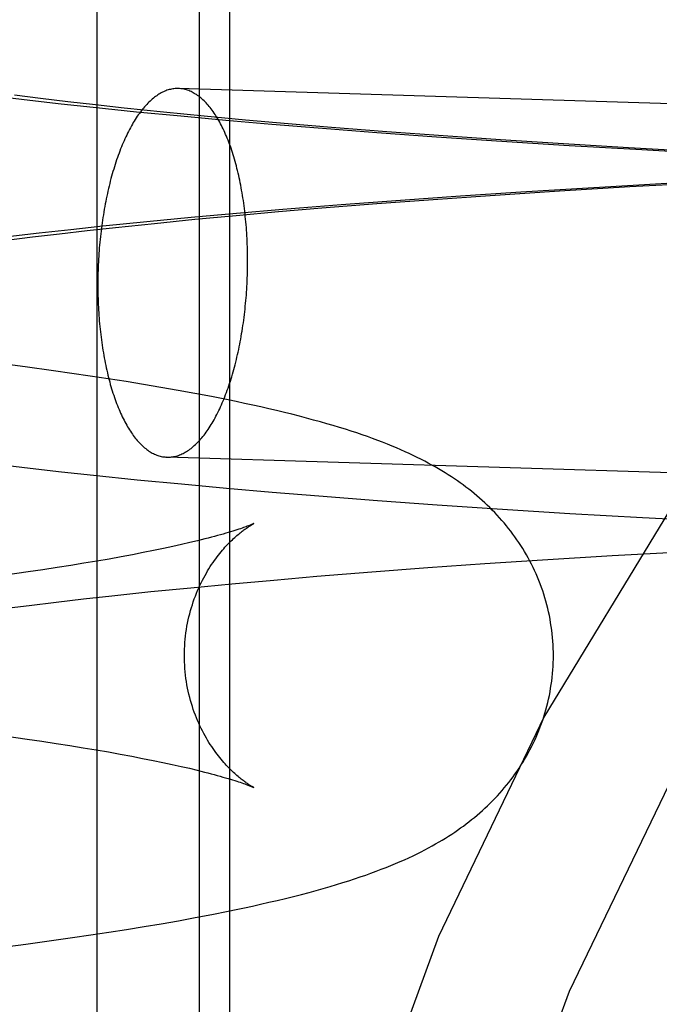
# Model space of a CAD drawing. Header units: inches. Extents: x 0 to 214, y 0 to 139.
# Tile 33 of 147: x 65.7068 to 65.7744, y 67.815 to 67.9192. Entities that reach past the tile are written whole.
import ezdxf

# ---------------------------------------------------------------- set-up
doc = ezdxf.new("R2010")
doc.units = ezdxf.units.IN
doc.header["$LTSCALE"] = 11.786071
doc.header["$MEASUREMENT"] = 0
doc.linetypes.add('HIDDEN', pattern=[0.2, 0.1, -0.1])
doc.layers.add('DEFAULT_2', color=8, linetype='HIDDEN')

msp = doc.modelspace()

# ---------------------------------------------------------------- linework, layer by layer
at = {"layer": 'DEFAULT_2', "color": 8, "linetype": 'HIDDEN'}
for p, q in [((65.71496, 67.92083), (65.71496, 67.76458)), ((65.72577, 67.92083), (65.72577, 67.76458)), ((65.72897, 67.92083), (65.72897, 67.76458)), ((65.70902, 67.91082), (65.70624, 67.91116)), ((65.93106, 67.90543), (65.72358, 67.91188)), ((65.70461, 67.91103), (65.70787, 67.91065)), ((65.70787, 67.91065), (65.71119, 67.91027)), ((65.71188, 67.91048), (65.70902, 67.91082)), ((65.71119, 67.91027), (65.71457, 67.90991)), ((65.71483, 67.91014), (65.71188, 67.91048)), ((65.71786, 67.90981), (65.71483, 67.91014)), ((65.71457, 67.90991), (65.71916, 67.90943)), ((65.72201, 67.90938), (65.71786, 67.90981)), ((65.71916, 67.90943), (65.72384, 67.90898)), ((65.72629, 67.90896), (65.72201, 67.90938)), ((65.72384, 67.90898), (65.7286, 67.90854)), ((65.73068, 67.90855), (65.72629, 67.90896)), ((65.7286, 67.90854), (65.73344, 67.90812)), ((65.73518, 67.90815), (65.73068, 67.90855)), ((65.73344, 67.90812), (65.73834, 67.90772)), ((65.73976, 67.90777), (65.73518, 67.90815)), ((65.73834, 67.90772), (65.74456, 67.90724)), ((65.74561, 67.90731), (65.73976, 67.90777)), ((65.74456, 67.90724), (65.75085, 67.90678)), ((65.75157, 67.90686), (65.74561, 67.90731)), ((65.75085, 67.90678), (65.75719, 67.90635)), ((65.75762, 67.90645), (65.75157, 67.90686)), ((65.75719, 67.90635), (65.76486, 67.90587)), ((65.76373, 67.90605), (65.75762, 67.90645)), ((65.77113, 67.9056), (65.76373, 67.90605)), ((65.76486, 67.90587), (65.77256, 67.90542)), ((65.77857, 67.90519), (65.77113, 67.9056)), ((65.77256, 67.90542), (65.78025, 67.90501)), ((65.77519, 67.90182), (65.76747, 67.90139)), ((65.77128, 67.90151), (65.77872, 67.90192)), ((65.75977, 67.90092), (65.75338, 67.9005)), ((65.75654, 67.90058), (65.76387, 67.90106)), ((65.76747, 67.90139), (65.75977, 67.90092)), ((65.76387, 67.90106), (65.77128, 67.90151)), ((65.73873, 67.89925), (65.74456, 67.89972)), ((65.74705, 67.90005), (65.74078, 67.89958)), ((65.74456, 67.89972), (65.7505, 67.90016)), ((65.75338, 67.9005), (65.74705, 67.90005)), ((65.7505, 67.90016), (65.75654, 67.90058)), ((65.72973, 67.89866), (65.72494, 67.89823)), ((65.72968, 67.89846), (65.73416, 67.89886)), ((65.7346, 67.89908), (65.72973, 67.89866)), ((65.73416, 67.89886), (65.73873, 67.89925)), ((65.74078, 67.89958), (65.7346, 67.89908)), ((65.72023, 67.89777), (65.7156, 67.89731)), ((65.71694, 67.89719), (65.72106, 67.89762)), ((65.72494, 67.89823), (65.72023, 67.89777)), ((65.72106, 67.89762), (65.72532, 67.89805)), ((65.72532, 67.89805), (65.72968, 67.89846)), ((65.70885, 67.89657), (65.70556, 67.89619)), ((65.70816, 67.89618), (65.711, 67.89652)), ((65.7122, 67.89694), (65.70885, 67.89657)), ((65.711, 67.89652), (65.71393, 67.89686)), ((65.7156, 67.89731), (65.7122, 67.89694)), ((65.71393, 67.89686), (65.71694, 67.89719)), ((65.70541, 67.89583), (65.70816, 67.89618)), ((65.70737, 67.88244), (65.70432, 67.88284)), ((65.71036, 67.88204), (65.70737, 67.88244)), ((65.71232, 67.88176), (65.71036, 67.88204)), ((65.71426, 67.88148), (65.71232, 67.88176)), ((65.71617, 67.88119), (65.71426, 67.88148)), ((65.71805, 67.88089), (65.71617, 67.88119)), ((65.7199, 67.88059), (65.71805, 67.88089)), ((65.72173, 67.88028), (65.7199, 67.88059)), ((65.72354, 67.87996), (65.72173, 67.88028)), ((65.72532, 67.87964), (65.72354, 67.87996)), ((65.72708, 67.8793), (65.72532, 67.87964)), ((65.92985, 67.86645), (65.72237, 67.8729)), ((65.70465, 67.87212), (65.70792, 67.87174)), ((65.70792, 67.87174), (65.71124, 67.87136)), ((65.71124, 67.87136), (65.71462, 67.871)), ((65.71462, 67.871), (65.71921, 67.87052)), ((65.71921, 67.87052), (65.72389, 67.87007)), ((65.72389, 67.87007), (65.72866, 67.86963)), ((65.72866, 67.86963), (65.7335, 67.86921)), ((65.7335, 67.86921), (65.73841, 67.86881)), ((65.73841, 67.86881), (65.74462, 67.86833)), ((65.74462, 67.86833), (65.75092, 67.86787)), ((65.75092, 67.86787), (65.75727, 67.86744)), ((65.75727, 67.86744), (65.76494, 67.86696)), ((65.76494, 67.86696), (65.77264, 67.86651)), ((65.77264, 67.86651), (65.78033, 67.86611)), ((65.722, 67.86324), (65.72096, 67.86302)), ((65.72299, 67.86345), (65.722, 67.86324)), ((65.72392, 67.86366), (65.72299, 67.86345)), ((65.72479, 67.86386), (65.72392, 67.86366)), ((65.72561, 67.86406), (65.72479, 67.86386)), ((65.71626, 67.86213), (65.71496, 67.86191)), ((65.71752, 67.86236), (65.71626, 67.86213)), ((65.71872, 67.86258), (65.71752, 67.86236)), ((65.71987, 67.86281), (65.71872, 67.86258)), ((65.72096, 67.86302), (65.71987, 67.86281)), ((65.76205, 67.86204), (65.76942, 67.8625)), ((65.76942, 67.8625), (65.77684, 67.86291)), ((65.71075, 67.86122), (65.70926, 67.86099)), ((65.7122, 67.86145), (65.71075, 67.86122)), ((65.7136, 67.86168), (65.7122, 67.86145)), ((65.71496, 67.86191), (65.7136, 67.86168)), ((65.74403, 67.86077), (65.74995, 67.86122)), ((65.74995, 67.86122), (65.75596, 67.86164)), ((65.75596, 67.86164), (65.76205, 67.86204)), ((65.70771, 67.86076), (65.70532, 67.86042)), ((65.70926, 67.86099), (65.70771, 67.86076)), ((65.73367, 67.85991), (65.73822, 67.8603)), ((65.73822, 67.8603), (65.74403, 67.86077)), ((65.72065, 67.85868), (65.72488, 67.8591)), ((65.72488, 67.8591), (65.72922, 67.85951)), ((65.72922, 67.85951), (65.73367, 67.85991)), ((65.71355, 67.85791), (65.71654, 67.85824)), ((65.71654, 67.85824), (65.72065, 67.85868)), ((65.70509, 67.85689), (65.70782, 67.85723)), ((65.70782, 67.85723), (65.71065, 67.85757)), ((65.71065, 67.85757), (65.71355, 67.85791)), ((65.7052, 67.84345), (65.7076, 67.8431)), ((65.7076, 67.8431), (65.70915, 67.84287)), ((65.70915, 67.84287), (65.71065, 67.84264)), ((65.71065, 67.84264), (65.7121, 67.84241)), ((65.7121, 67.84241), (65.71351, 67.84218)), ((65.71351, 67.84218), (65.71487, 67.84196)), ((65.71487, 67.84196), (65.71618, 67.84173)), ((65.71618, 67.84173), (65.71744, 67.8415)), ((65.71744, 67.8415), (65.71864, 67.84128)), ((65.71864, 67.84128), (65.7198, 67.84105)), ((65.7198, 67.84105), (65.7209, 67.84083)), ((65.7209, 67.84083), (65.72194, 67.84062)), ((65.72194, 67.84062), (65.72293, 67.84041)), ((65.72293, 67.84041), (65.72386, 67.8402)), ((65.72386, 67.8402), (65.72474, 67.84)), ((65.7271, 67.82455), (65.72883, 67.82489)), ((65.72177, 67.82357), (65.72358, 67.82389)), ((65.72358, 67.82389), (65.72535, 67.82421)), ((65.72535, 67.82421), (65.7271, 67.82455)), ((65.71431, 67.82238), (65.71622, 67.82267)), ((65.71622, 67.82267), (65.71809, 67.82296)), ((65.71809, 67.82296), (65.71995, 67.82326)), ((65.71995, 67.82326), (65.72177, 67.82357)), ((65.70745, 67.82141), (65.71043, 67.82182)), ((65.71043, 67.82182), (65.71239, 67.8221)), ((65.71239, 67.8221), (65.71431, 67.82238)), ((65.7044, 67.82102), (65.70745, 67.82141))]:
    msp.add_line(p, q, dxfattribs=at)
for points in [[(65.72358, 67.91188), (65.72347, 67.91188), (65.72334, 67.91188), (65.72322, 67.91187), (65.7231, 67.91186), (65.72298, 67.91184), (65.72286, 67.91182), (65.72273, 67.91179), (65.72261, 67.91176), (65.72249, 67.91173), (65.72237, 67.91169), (65.72225, 67.91164), (65.72213, 67.91159), (65.72201, 67.91154), (65.72189, 67.91148), (65.72176, 67.91142), (65.72164, 67.91135), (65.72152, 67.91128), (65.7214, 67.9112), (65.72129, 67.91112), (65.72117, 67.91104), (65.72105, 67.91095), (65.72093, 67.91086), (65.72081, 67.91076), (65.7207, 67.91065), (65.72058, 67.91055), (65.72046, 67.91044), (65.72035, 67.91032), (65.72023, 67.9102), (65.72012, 67.91008), (65.72001, 67.90995), (65.71989, 67.90982), (65.71978, 67.90968), (65.71967, 67.90954), (65.71956, 67.90939), (65.71945, 67.90925), (65.71934, 67.90909), (65.71923, 67.90894), (65.71913, 67.90878), (65.71902, 67.90861), (65.71892, 67.90844), (65.71881, 67.90827), (65.71871, 67.9081), (65.71861, 67.90792), (65.71851, 67.90773), (65.71841, 67.90755), (65.71831, 67.90735), (65.71821, 67.90716), (65.71811, 67.90696), (65.71802, 67.90676), (65.71792, 67.90656), (65.71783, 67.90635), (65.71774, 67.90614), (65.71765, 67.90592), (65.71756, 67.90571), (65.71747, 67.90549), (65.71738, 67.90526), (65.7173, 67.90504), (65.71721, 67.90481), (65.71713, 67.90457), (65.71705, 67.90434), (65.71697, 67.9041), (65.71689, 67.90386), (65.71681, 67.90361), (65.71674, 67.90337), (65.71666, 67.90312), (65.71659, 67.90286), (65.71652, 67.90261), (65.71645, 67.90235), (65.71638, 67.90209), (65.71632, 67.90183), (65.71625, 67.90157), (65.71619, 67.9013), (65.71613, 67.90104), (65.71607, 67.90077), (65.71601, 67.90049), (65.71595, 67.90022), (65.7159, 67.89994), (65.71584, 67.89967), (65.71579, 67.89939), (65.71574, 67.89911), (65.71569, 67.89882), (65.71565, 67.89854), (65.7156, 67.89825), (65.71556, 67.89797), (65.71552, 67.89768), (65.71548, 67.89739), (65.71544, 67.8971), (65.7154, 67.89681), (65.71537, 67.89651), (65.71534, 67.89622), (65.71531, 67.89592), (65.71528, 67.89563), (65.71525, 67.89533), (65.71522, 67.89504), (65.7152, 67.89474), (65.71518, 67.89444), (65.71516, 67.89414), (65.71514, 67.89384), (65.71513, 67.89354), (65.71511, 67.89324), (65.7151, 67.89294), (65.71509, 67.89264), (65.71508, 67.89234), (65.71507, 67.89204), (65.71507, 67.89174), (65.71507, 67.89144), (65.71507, 67.89114)], [(65.73089, 67.89364), (65.73089, 67.89394), (65.73089, 67.89424), (65.73088, 67.89453), (65.73088, 67.89483), (65.73087, 67.89513), (65.73086, 67.89543), (65.73084, 67.89572), (65.73083, 67.89602), (65.73081, 67.89631), (65.7308, 67.89661), (65.73078, 67.8969), (65.73076, 67.89719), (65.73073, 67.89748), (65.73071, 67.89777), (65.73068, 67.89806), (65.73065, 67.89834), (65.73062, 67.89863), (65.73059, 67.89891), (65.73055, 67.89919), (65.73052, 67.89948), (65.73048, 67.89975), (65.73044, 67.90003), (65.7304, 67.90031), (65.73036, 67.90058), (65.73031, 67.90085), (65.73026, 67.90112), (65.73022, 67.90139), (65.73017, 67.90165), (65.73011, 67.90192), (65.73006, 67.90218), (65.73001, 67.90243), (65.72995, 67.90269), (65.72989, 67.90294), (65.72983, 67.9032), (65.72977, 67.90344), (65.72971, 67.90369), (65.72964, 67.90393), (65.72957, 67.90417), (65.72951, 67.90441), (65.72944, 67.90465), (65.72936, 67.90488), (65.72929, 67.90511), (65.72922, 67.90533), (65.72914, 67.90556), (65.72907, 67.90578), (65.72899, 67.90599), (65.72891, 67.90621), (65.72883, 67.90642), (65.72874, 67.90662), (65.72866, 67.90683), (65.72857, 67.90703), (65.72849, 67.90722), (65.7284, 67.90742), (65.72831, 67.90761), (65.72822, 67.90779), (65.72813, 67.90797), (65.72803, 67.90815), (65.72794, 67.90833), (65.72784, 67.9085), (65.72775, 67.90866), (65.72765, 67.90883), (65.72755, 67.90899), (65.72745, 67.90914), (65.72735, 67.90929), (65.72725, 67.90944), (65.72714, 67.90958), (65.72704, 67.90972), (65.72693, 67.90986), (65.72683, 67.90999), (65.72672, 67.91012), (65.72661, 67.91024), (65.7265, 67.91036), (65.7264, 67.91047), (65.72629, 67.91058), (65.72617, 67.91069), (65.72606, 67.91079), (65.72595, 67.91089), (65.72584, 67.91098), (65.72572, 67.91107), (65.72561, 67.91115), (65.72549, 67.91123), (65.72538, 67.9113), (65.72526, 67.91137), (65.72514, 67.91144), (65.72503, 67.9115), (65.72491, 67.91156), (65.72479, 67.91161), (65.72467, 67.91166), (65.72455, 67.9117), (65.72443, 67.91174), (65.72431, 67.91177), (65.72419, 67.9118), (65.72407, 67.91183), (65.72395, 67.91185), (65.72383, 67.91186), (65.72371, 67.91187), (65.72358, 67.91188)], [(65.72237, 67.8729), (65.72249, 67.8729), (65.72261, 67.8729), (65.72273, 67.87291), (65.72286, 67.87292), (65.72298, 67.87294), (65.7231, 67.87296), (65.72322, 67.87298), (65.72334, 67.87302), (65.72347, 67.87305), (65.72359, 67.87309), (65.72371, 67.87314), (65.72383, 67.87318), (65.72395, 67.87324), (65.72407, 67.8733), (65.72419, 67.87336), (65.72431, 67.87343), (65.72443, 67.8735), (65.72455, 67.87357), (65.72467, 67.87365), (65.72479, 67.87374), (65.72491, 67.87383), (65.72503, 67.87392), (65.72514, 67.87402), (65.72526, 67.87412), (65.72538, 67.87423), (65.72549, 67.87434), (65.72561, 67.87446), (65.72572, 67.87458), (65.72584, 67.8747), (65.72595, 67.87483), (65.72606, 67.87496), (65.72617, 67.8751), (65.72629, 67.87524), (65.7264, 67.87538), (65.7265, 67.87553), (65.72661, 67.87569), (65.72672, 67.87584), (65.72683, 67.876), (65.72693, 67.87617), (65.72704, 67.87634), (65.72714, 67.87651), (65.72725, 67.87668), (65.72735, 67.87686), (65.72745, 67.87705), (65.72755, 67.87723), (65.72765, 67.87742), (65.72775, 67.87762), (65.72784, 67.87782), (65.72794, 67.87802), (65.72803, 67.87822), (65.72813, 67.87843), (65.72822, 67.87864), (65.72831, 67.87885), (65.7284, 67.87907), (65.72849, 67.87929), (65.72857, 67.87952), (65.72866, 67.87974), (65.72874, 67.87997), (65.72883, 67.88021), (65.72891, 67.88044), (65.72899, 67.88068), (65.72907, 67.88092), (65.72914, 67.88117), (65.72922, 67.88141), (65.72929, 67.88166), (65.72936, 67.88191), (65.72944, 67.88217), (65.72951, 67.88243), (65.72957, 67.88268), (65.72964, 67.88295), (65.72971, 67.88321), (65.72977, 67.88348), (65.72983, 67.88374), (65.72989, 67.88401), (65.72995, 67.88429), (65.73001, 67.88456), (65.73006, 67.88484), (65.73011, 67.88511), (65.73017, 67.88539), (65.73022, 67.88567), (65.73026, 67.88596), (65.73031, 67.88624), (65.73036, 67.88653), (65.7304, 67.88681), (65.73044, 67.8871), (65.73048, 67.88739), (65.73052, 67.88768), (65.73055, 67.88797), (65.73059, 67.88827), (65.73062, 67.88856), (65.73065, 67.88885), (65.73068, 67.88915), (65.73071, 67.88945), (65.73073, 67.88974), (65.73076, 67.89004), (65.73078, 67.89034), (65.7308, 67.89064), (65.73081, 67.89094), (65.73083, 67.89124), (65.73084, 67.89154), (65.73086, 67.89184), (65.73087, 67.89214), (65.73088, 67.89244), (65.73088, 67.89274), (65.73089, 67.89304), (65.73089, 67.89334), (65.73089, 67.89364)], [(65.71507, 67.89114), (65.71507, 67.89084), (65.71507, 67.89054), (65.71507, 67.89024), (65.71508, 67.88995), (65.71509, 67.88965), (65.7151, 67.88935), (65.71511, 67.88906), (65.71513, 67.88876), (65.71514, 67.88847), (65.71516, 67.88817), (65.71518, 67.88788), (65.7152, 67.88759), (65.71522, 67.8873), (65.71525, 67.88701), (65.71528, 67.88672), (65.71531, 67.88644), (65.71534, 67.88615), (65.71537, 67.88587), (65.7154, 67.88558), (65.71544, 67.8853), (65.71548, 67.88502), (65.71552, 67.88475), (65.71556, 67.88447), (65.7156, 67.8842), (65.71565, 67.88393), (65.71569, 67.88366), (65.71574, 67.88339), (65.71579, 67.88313), (65.71584, 67.88286), (65.7159, 67.8826), (65.71595, 67.88234), (65.71601, 67.88209), (65.71607, 67.88183), (65.71613, 67.88158), (65.71619, 67.88133), (65.71625, 67.88109), (65.71632, 67.88085), (65.71638, 67.8806), (65.71645, 67.88037), (65.71652, 67.88013), (65.71659, 67.8799), (65.71666, 67.87967), (65.71674, 67.87945), (65.71681, 67.87922), (65.71689, 67.879), (65.71697, 67.87879), (65.71705, 67.87857), (65.71713, 67.87836), (65.71721, 67.87816), (65.7173, 67.87795), (65.71738, 67.87775), (65.71747, 67.87756), (65.71756, 67.87736), (65.71765, 67.87717), (65.71774, 67.87699), (65.71783, 67.87681), (65.71792, 67.87663), (65.71802, 67.87645), (65.71811, 67.87628), (65.71821, 67.87611), (65.71831, 67.87595), (65.71841, 67.87579), (65.71851, 67.87564), (65.71861, 67.87548), (65.71871, 67.87534), (65.71881, 67.87519), (65.71892, 67.87505), (65.71902, 67.87492), (65.71913, 67.87479), (65.71923, 67.87466), (65.71934, 67.87454), (65.71945, 67.87442), (65.71956, 67.87431), (65.71967, 67.8742), (65.71978, 67.87409), (65.71989, 67.87399), (65.72001, 67.87389), (65.72012, 67.8738), (65.72023, 67.87371), (65.72035, 67.87363), (65.72046, 67.87355), (65.72058, 67.87347), (65.7207, 67.8734), (65.72081, 67.87334), (65.72093, 67.87328), (65.72105, 67.87322), (65.72117, 67.87317), (65.72129, 67.87312), (65.7214, 67.87308), (65.72152, 67.87304), (65.72164, 67.87301), (65.72176, 67.87298), (65.72189, 67.87295), (65.72201, 67.87293), (65.72213, 67.87292), (65.72225, 67.87291), (65.72237, 67.8729)], [(65.76321, 67.85192), (65.76321, 67.85228), (65.76319, 67.85267), (65.76318, 67.85306), (65.76315, 67.85345), (65.76312, 67.85384), (65.76308, 67.85423), (65.76304, 67.85462), (65.76298, 67.855), (65.76292, 67.85539), (65.76286, 67.85577), (65.76278, 67.85615), (65.7627, 67.85653), (65.76261, 67.85691), (65.76252, 67.85729), (65.76242, 67.85766), (65.76231, 67.85803), (65.7622, 67.8584), (65.76208, 67.85876), (65.76195, 67.85913), (65.76182, 67.85949), (65.76168, 67.85985), (65.76153, 67.8602), (65.76138, 67.86055), (65.76122, 67.8609), (65.76106, 67.86125), (65.76089, 67.86159), (65.76072, 67.86192), (65.76054, 67.86226), (65.76035, 67.86259), (65.76016, 67.86291), (65.75997, 67.86323), (65.75977, 67.86355), (65.75956, 67.86386), (65.75935, 67.86417), (65.75914, 67.86447), (65.75892, 67.86477), (65.7587, 67.86507), (65.75847, 67.86536), (65.75824, 67.86565), (65.758, 67.86594), (65.75776, 67.86622), (65.75752, 67.8665), (65.75727, 67.86677), (65.75701, 67.86704), (65.75675, 67.86731), (65.75649, 67.86757), (65.75622, 67.86783), (65.75595, 67.86808), (65.75568, 67.86833), (65.7554, 67.86858), (65.75512, 67.86882), (65.75484, 67.86906), (65.75455, 67.86929), (65.75426, 67.86952), (65.75397, 67.86974), (65.75367, 67.86996), (65.75337, 67.87018), (65.75306, 67.8704), (65.75275, 67.87061), (65.75243, 67.87082), (65.7521, 67.87103), (65.75177, 67.87124), (65.75143, 67.87145), (65.75108, 67.87166), (65.75073, 67.87187), (65.75036, 67.87207), (65.74999, 67.87227), (65.74961, 67.87248), (65.74921, 67.87268), (65.74881, 67.87288), (65.7484, 67.87308), (65.74798, 67.87328), (65.74754, 67.87348), (65.74709, 67.87368), (65.74663, 67.87388), (65.74616, 67.87408), (65.74566, 67.87428), (65.74516, 67.87448), (65.74464, 67.87467), (65.7441, 67.87487), (65.74355, 67.87507), (65.74299, 67.87527), (65.74242, 67.87546), (65.74183, 67.87566), (65.74122, 67.87585), (65.74059, 67.87605), (65.73994, 67.87624), (65.73928, 67.87644), (65.73858, 67.87663), (65.73787, 67.87683), (65.73713, 67.87703), (65.73637, 67.87723), (65.73558, 67.87743), (65.73478, 67.87763), (65.73396, 67.87783), (65.73313, 67.87802), (65.73228, 67.87821), (65.73143, 67.8784), (65.73057, 67.87859), (65.7297, 67.87877), (65.72883, 67.87895), (65.72708, 67.8793)], [(65.72421, 67.85192), (65.72421, 67.85225), (65.72422, 67.8526), (65.72424, 67.85295), (65.72426, 67.8533), (65.72429, 67.85365), (65.72433, 67.85399), (65.72437, 67.85434), (65.72442, 67.85468), (65.72448, 67.85502), (65.72454, 67.85535), (65.72461, 67.85569), (65.72469, 67.85602), (65.72477, 67.85635), (65.72486, 67.85667), (65.72495, 67.85699), (65.72505, 67.8573), (65.72515, 67.85761), (65.72526, 67.85792), (65.72537, 67.85822), (65.72549, 67.85851), (65.72561, 67.8588), (65.72573, 67.85908), (65.72586, 67.85936), (65.72599, 67.85963), (65.72612, 67.85989), (65.72625, 67.86015), (65.72639, 67.8604), (65.72653, 67.86064), (65.72667, 67.86088), (65.72681, 67.86111), (65.72695, 67.86133), (65.72709, 67.86155), (65.72724, 67.86176), (65.72738, 67.86196), (65.72752, 67.86216), (65.72766, 67.86235), (65.7278, 67.86253), (65.72795, 67.86271), (65.72809, 67.86289), (65.72823, 67.86305), (65.72837, 67.86321), (65.7285, 67.86337), (65.72864, 67.86351), (65.72877, 67.86366), (65.7289, 67.86379), (65.72903, 67.86392), (65.72916, 67.86405), (65.72929, 67.86417), (65.72941, 67.86429), (65.72953, 67.8644), (65.72965, 67.86451), (65.72977, 67.86461), (65.72988, 67.86471), (65.72999, 67.8648), (65.7301, 67.86489), (65.73021, 67.86498), (65.73031, 67.86506), (65.73042, 67.86514), (65.73051, 67.86521), (65.73061, 67.86528), (65.7307, 67.86534), (65.73078, 67.8654), (65.73087, 67.86546), (65.73095, 67.86551), (65.73102, 67.86556), (65.73109, 67.86561), (65.73116, 67.86565), (65.73122, 67.86569), (65.73128, 67.86573), (65.73133, 67.86576), (65.73138, 67.86579), (65.73142, 67.86581), (65.73146, 67.86583), (65.73149, 67.86585), (65.73152, 67.86586), (65.73154, 67.86587), (65.73155, 67.86588), (65.73155, 67.86588)], [(65.73155, 67.86588), (65.73154, 67.86587), (65.73153, 67.86587), (65.7315, 67.86585), (65.73147, 67.86584), (65.73143, 67.86582), (65.73138, 67.8658), (65.73132, 67.86577), (65.73125, 67.86575), (65.73117, 67.86571), (65.73108, 67.86568), (65.73097, 67.86564), (65.73086, 67.8656), (65.73074, 67.86555), (65.73061, 67.8655), (65.73046, 67.86545), (65.7303, 67.86539), (65.73013, 67.86534), (65.72995, 67.86528), (65.72976, 67.86521), (65.72955, 67.86515), (65.72933, 67.86508), (65.72909, 67.865), (65.72885, 67.86493), (65.72859, 67.86485), (65.72831, 67.86477), (65.72802, 67.86469), (65.72772, 67.86461), (65.7274, 67.86452), (65.72707, 67.86443), (65.72673, 67.86434), (65.72637, 67.86425), (65.72599, 67.86415), (65.72561, 67.86406)], [(65.73155, 67.83797), (65.73155, 67.83797), (65.73155, 67.83797), (65.73155, 67.83797), (65.73154, 67.83798), (65.73152, 67.83799), (65.73149, 67.838), (65.73146, 67.83802), (65.73143, 67.83804), (65.73139, 67.83806), (65.73134, 67.83809), (65.73128, 67.83812), (65.73123, 67.83815), (65.73116, 67.83819), (65.7311, 67.83823), (65.73103, 67.83828), (65.73095, 67.83833), (65.73087, 67.83838), (65.73079, 67.83844), (65.7307, 67.8385), (65.73061, 67.83856), (65.73052, 67.83863), (65.73042, 67.83871), (65.73032, 67.83878), (65.73022, 67.83886), (65.73011, 67.83895), (65.73, 67.83904), (65.72989, 67.83913), (65.72977, 67.83923), (65.72966, 67.83933), (65.72954, 67.83944), (65.72941, 67.83955), (65.72929, 67.83967), (65.72916, 67.83979), (65.72904, 67.83992), (65.72891, 67.84005), (65.72878, 67.84019), (65.72864, 67.84033), (65.72851, 67.84047), (65.72837, 67.84063), (65.72823, 67.84079), (65.72809, 67.84096), (65.72795, 67.84113), (65.72781, 67.84131), (65.72767, 67.84149), (65.72753, 67.84168), (65.72738, 67.84188), (65.72724, 67.84208), (65.7271, 67.84229), (65.72695, 67.84251), (65.72681, 67.84273), (65.72667, 67.84296), (65.72653, 67.8432), (65.72639, 67.84344), (65.72626, 67.84369), (65.72612, 67.84395), (65.72599, 67.84421), (65.72586, 67.84448), (65.72573, 67.84476), (65.72561, 67.84504), (65.72549, 67.84533), (65.72537, 67.84563), (65.72526, 67.84593), (65.72515, 67.84623), (65.72505, 67.84654), (65.72495, 67.84686), (65.72486, 67.84718), (65.72477, 67.8475), (65.72469, 67.84783), (65.72461, 67.84816), (65.72455, 67.84849), (65.72448, 67.84883), (65.72442, 67.84917), (65.72437, 67.84951), (65.72433, 67.84985), (65.72429, 67.8502), (65.72426, 67.85055), (65.72424, 67.8509), (65.72422, 67.85125), (65.72421, 67.8516), (65.72421, 67.85192)], [(65.72883, 67.82489), (65.72969, 67.82507), (65.73055, 67.82525), (65.73141, 67.82544), (65.73227, 67.82563), (65.73315, 67.82583), (65.73402, 67.82603), (65.73489, 67.82624), (65.73574, 67.82646), (65.73657, 67.82667), (65.73738, 67.82688), (65.73815, 67.82709), (65.73889, 67.8273), (65.73961, 67.82751), (65.74029, 67.82771), (65.74095, 67.82791), (65.74159, 67.82811), (65.7422, 67.82831), (65.74279, 67.82851), (65.74337, 67.82871), (65.74393, 67.82891), (65.74448, 67.82911), (65.74501, 67.82932), (65.74553, 67.82952), (65.74604, 67.82972), (65.74653, 67.82993), (65.74701, 67.83013), (65.74748, 67.83034), (65.74794, 67.83055), (65.74838, 67.83076), (65.74881, 67.83096), (65.74922, 67.83117), (65.74962, 67.83138), (65.75001, 67.83159), (65.75039, 67.83179), (65.75076, 67.832), (65.75112, 67.83221), (65.75147, 67.83242), (65.75181, 67.83263), (65.75214, 67.83283), (65.75247, 67.83305), (65.75278, 67.83326), (65.75309, 67.83347), (65.7534, 67.83369), (65.7537, 67.8339), (65.75399, 67.83413), (65.75428, 67.83435), (65.75457, 67.83458), (65.75486, 67.83481), (65.75514, 67.83505), (65.75542, 67.83529), (65.7557, 67.83553), (65.75597, 67.83579), (65.75625, 67.83604), (65.75651, 67.8363), (65.75678, 67.83657), (65.75704, 67.83683), (65.75729, 67.8371), (65.75754, 67.83738), (65.75778, 67.83765), (65.75802, 67.83793), (65.75826, 67.83822), (65.75849, 67.8385), (65.75871, 67.8388), (65.75894, 67.83909), (65.75915, 67.83939), (65.75937, 67.8397), (65.75958, 67.84001), (65.75978, 67.84032), (65.75998, 67.84063), (65.76017, 67.84095), (65.76036, 67.84128), (65.76055, 67.84161), (65.76072, 67.84194), (65.7609, 67.84228), (65.76107, 67.84262), (65.76123, 67.84296), (65.76139, 67.84331), (65.76154, 67.84366), (65.76168, 67.84401), (65.76182, 67.84437), (65.76195, 67.84473), (65.76208, 67.84509), (65.7622, 67.84546), (65.76231, 67.84583), (65.76242, 67.8462), (65.76252, 67.84657), (65.76262, 67.84695), (65.7627, 67.84732), (65.76278, 67.8477), (65.76286, 67.84808), (65.76292, 67.84847), (65.76298, 67.84885), (65.76304, 67.84923), (65.76308, 67.84962), (65.76312, 67.85001), (65.76315, 67.8504), (65.76318, 67.85078), (65.76319, 67.85117), (65.76321, 67.85156), (65.76321, 67.85192)], [(65.72474, 67.84), (65.72556, 67.8398), (65.72595, 67.8397), (65.72633, 67.83961), (65.72669, 67.83952), (65.72704, 67.83943), (65.72737, 67.83934), (65.72769, 67.83925), (65.72799, 67.83917), (65.72828, 67.83908), (65.72856, 67.839), (65.72882, 67.83893), (65.72907, 67.83885), (65.72931, 67.83878), (65.72953, 67.83871), (65.72974, 67.83864), (65.72993, 67.83858), (65.73012, 67.83852), (65.73029, 67.83846), (65.73045, 67.8384), (65.73059, 67.83835), (65.73073, 67.8383), (65.73155, 67.83797)]]:
    msp.add_lwpolyline(points, dxfattribs=at)
for radius in [0.265, 0.25]:
    msp.add_arc((65.99523, 67.71908), radius, 90, 270, dxfattribs=at)

doc.saveas('drawing.dxf')
